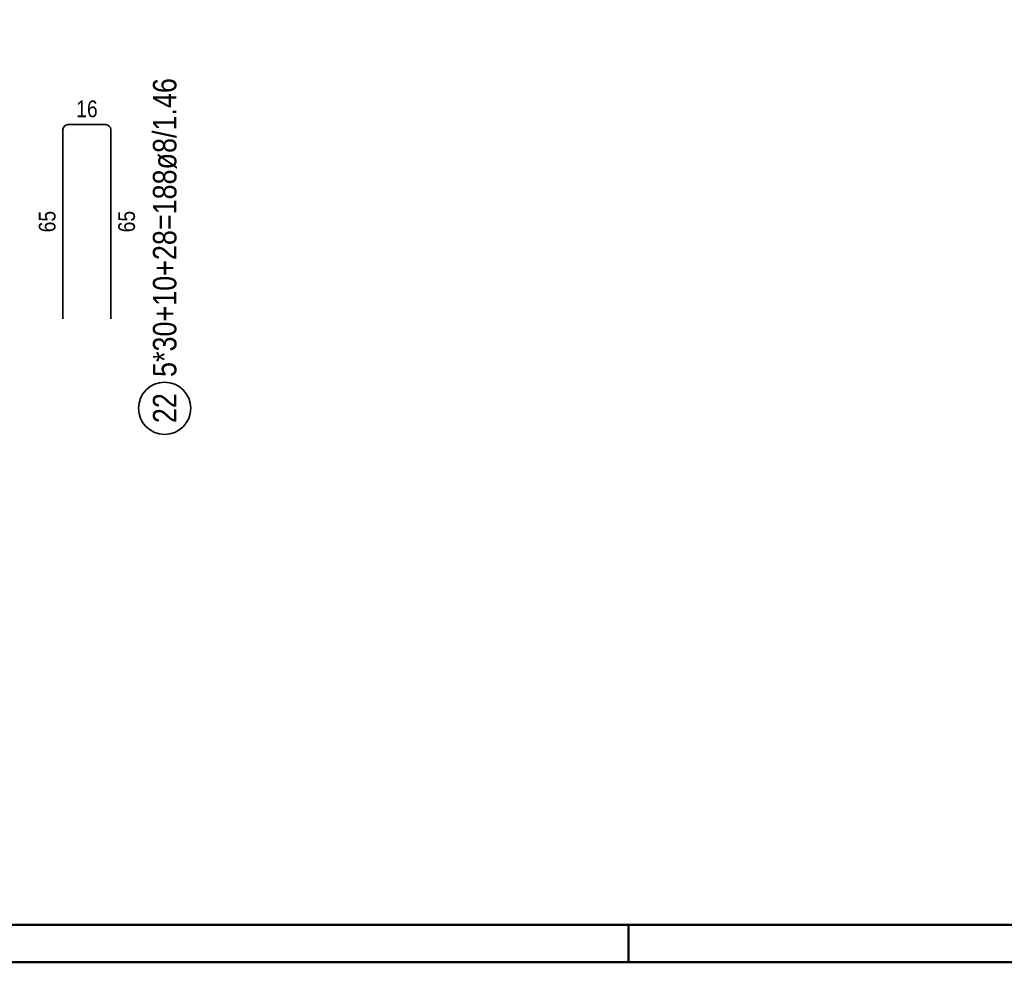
# Model space of a CAD drawing. Header units: millimetres. Extents: x -1.6 to 96.2, y -42.8 to 42.
# Tile 4 of 43: x 11.7 to 18.3, y 0 to 6.3. Entities that reach past the tile are written whole.
import ezdxf

# ---------------------------------------------------------------- set-up
doc = ezdxf.new("R2010")
doc.units = ezdxf.units.MM
doc.layers.add('Bewehrung', color=7, linetype='Continuous', lineweight=20)
doc.styles.add('Arial Narrow', font='ARIALN.TTF')

msp = doc.modelspace()

# ---------------------------------------------------------------- linework, layer by layer
at = {"color": 4, "linetype": 'Continuous', "lineweight": 50}
for p, q in [((1, 0.25), (87.25, 0.25)), ((0, 0), (87.5, 0))]:
    msp.add_line(p, q, dxfattribs=at)
at = {"color": 4, "linetype": 'Continuous', "lineweight": 50, "ltscale": 0.5}
msp.add_line((15.75, 0), (15.75, 0.25), dxfattribs=at)
at = {"layer": 'Bewehrung', "color": 2, "linetype": 'Continuous', "lineweight": 35, "ltscale": 0.5}
for p, q in [((11.991899, 5.60981), (12.247899, 5.60981)), ((11.959899, 4.30981), (11.959899, 5.57781)), ((12.279899, 5.57781), (12.279899, 4.30981))]:
    msp.add_line(p, q, dxfattribs=at)
msp.add_circle((12.641229, 3.710158), 0.175, dxfattribs=at)
for centre, start, end in [((11.991899, 5.57781), 90, 180), ((12.247899, 5.57781), 0, 90)]:
    msp.add_arc(centre, 0.032, start, end, dxfattribs=at)

# ---------------------------------------------------------------- texts
at = {"layer": 'Bewehrung', "color": 2, "lineweight": 35, "char_height": 0.1575, "attachment_point": 1, "rotation": 90, "line_spacing_factor": 0.9, "style": 'Arial Narrow'}
for s, insert in [('5*30+10+28=188ø8/1.46', (12.562479, 3.920158)), ('22', (12.562479, 3.610933))]:
    msp.add_mtext(s, dxfattribs=dict(at, insert=insert))
at = {"layer": 'Bewehrung', "color": 3, "lineweight": 25, "insert": (12.049024, 5.77231), "char_height": 0.1125, "attachment_point": 1, "line_spacing_factor": 0.9, "style": 'Arial Narrow'}
msp.add_mtext('16', dxfattribs=at)
at = {"layer": 'Bewehrung', "color": 3, "lineweight": 25, "char_height": 0.1125, "attachment_point": 1, "rotation": 90, "line_spacing_factor": 0.9, "style": 'Arial Narrow'}
for insert in [(11.797399, 4.888935), (12.329899, 4.888935)]:
    msp.add_mtext('65', dxfattribs=dict(at, insert=insert))

doc.saveas('drawing.dxf')
